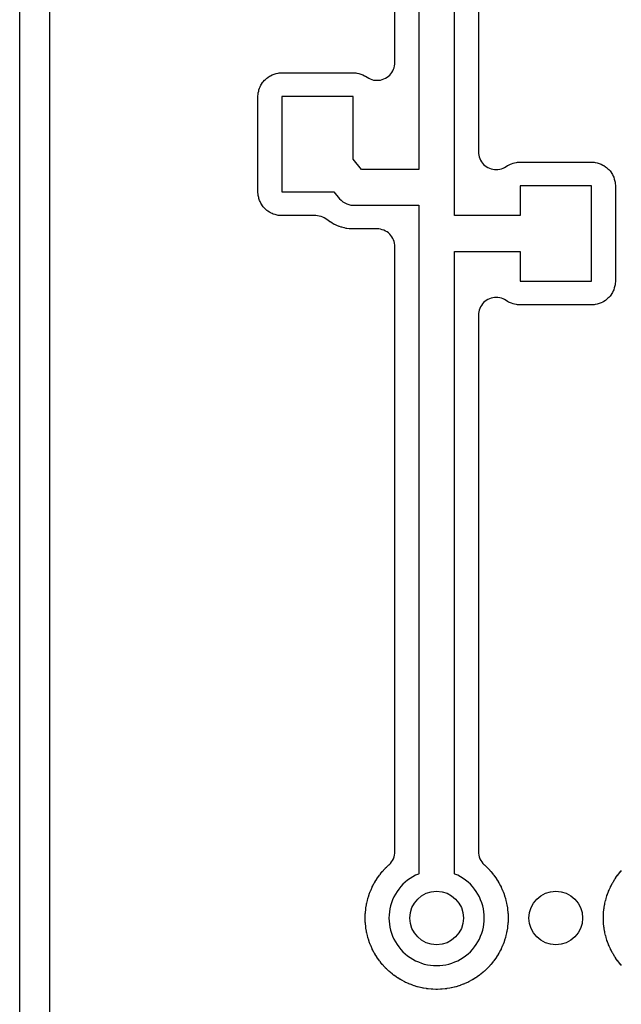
# Model space of a CAD drawing. Header units: millimetres. Extents: x 0 to 81, y 0 to 109.
# Tile 14 of 29: x 0 to 10, y 54 to 71. Entities that reach past the tile are written whole.
import ezdxf

# ---------------------------------------------------------------- set-up
doc = ezdxf.new("R2010")
doc.units = ezdxf.units.MM
for name, color, linetype in [('COPPER_KEEP_ref', 8, 'Continuous'), ('COPPER_REMOVE', 3, 'Continuous'), ('DRILL_0.9', 4, 'Continuous'), ('OUTLINE', 7, 'Continuous')]:
    doc.layers.add(name, color=color, linetype=linetype)

msp = doc.modelspace()

# ---------------------------------------------------------------- linework, layer by layer
at = {"layer": 'COPPER_KEEP_ref'}
for points in [[(0.5, 95.7), (0.5, 10.3)], [(6.7, 72.123), (6.7, 68.1), (5.741, 68.1), (5.6, 68.27), (5.6, 69.323), (4.4, 69.323), (4.4, 67.723), (5.274, 67.723), (5.369, 67.608), (5.395, 67.581), (5.424, 67.557), (5.456, 67.537), (5.49, 67.521), (5.526, 67.509), (5.562, 67.502), (5.6, 67.5), (6.7, 67.5), (6.7, 67.023), (6.7, 56.264), (6.694, 56.262), (6.646, 56.24), (6.6, 56.216), (6.556, 56.188), (6.513, 56.158), (6.473, 56.124), (6.434, 56.089), (6.399, 56.05), (6.365, 56.01), (6.335, 55.967), (6.307, 55.923), (6.283, 55.877), (6.261, 55.829), (6.242, 55.78), (6.227, 55.73), (6.215, 55.679), (6.207, 55.627), (6.202, 55.575), (6.2, 55.523), (6.202, 55.471), (6.207, 55.419), (6.215, 55.367), (6.227, 55.316), (6.242, 55.266), (6.261, 55.217), (6.283, 55.169), (6.307, 55.123), (6.307, 55.123), (6.335, 55.079), (6.365, 55.036), (6.399, 54.996), (6.434, 54.957), (6.473, 54.922), (6.513, 54.888), (6.556, 54.858), (6.6, 54.83), (6.646, 54.806), (6.694, 54.784), (6.743, 54.765), (6.793, 54.75), (6.844, 54.738), (6.896, 54.73), (6.948, 54.725), (7, 54.723), (7.052, 54.725), (7.104, 54.73), (7.156, 54.738), (7.207, 54.75), (7.257, 54.765), (7.306, 54.784), (7.354, 54.806), (7.4, 54.83), (7.444, 54.858), (7.487, 54.888), (7.527, 54.922), (7.566, 54.957), (7.601, 54.996), (7.635, 55.036), (7.665, 55.079), (7.693, 55.123), (7.717, 55.169), (7.739, 55.217), (7.758, 55.266), (7.773, 55.316), (7.785, 55.367), (7.793, 55.419), (7.798, 55.471), (7.8, 55.523), (7.798, 55.575), (7.793, 55.627), (7.785, 55.679), (7.773, 55.73), (7.758, 55.78), (7.739, 55.829), (7.717, 55.877), (7.693, 55.923), (7.665, 55.967), (7.635, 56.01), (7.601, 56.05), (7.566, 56.089), (7.527, 56.124), (7.487, 56.158), (7.444, 56.188), (7.4, 56.216), (7.354, 56.24), (7.306, 56.262), (7.3, 56.264), (7.3, 66.723), (8.4, 66.723), (8.4, 66.223), (9.6, 66.223), (9.6, 67.823), (8.4, 67.823), (8.4, 67.323), (7.3, 67.323), (7.3, 72.362)], [(7.7, 72.105), (7.7, 68.397), (7.701, 68.367), (7.706, 68.338), (7.713, 68.309), (7.723, 68.282), (7.735, 68.255), (7.751, 68.23), (7.768, 68.206), (7.788, 68.184), (7.81, 68.165), (7.833, 68.147), (7.859, 68.132), (7.885, 68.119), (7.913, 68.109), (7.941, 68.102), (7.971, 68.098), (8, 68.097), (8.029, 68.098), (8.059, 68.102), (8.087, 68.109), (8.115, 68.119), (8.141, 68.132), (8.167, 68.147), (8.192, 68.164), (8.209, 68.174), (8.238, 68.188), (8.256, 68.196), (8.287, 68.206), (8.306, 68.211), (8.338, 68.218), (8.358, 68.22), (8.395, 68.223), (8.405, 68.223), (9.595, 68.223), (9.605, 68.223), (9.642, 68.22), (9.662, 68.218), (9.694, 68.211), (9.713, 68.206), (9.744, 68.196), (9.762, 68.188), (9.791, 68.174), (9.808, 68.164), (9.835, 68.146), (9.851, 68.134), (9.875, 68.112), (9.889, 68.098), (9.911, 68.074), (9.923, 68.058), (9.941, 68.031), (9.951, 68.014), (9.965, 67.985), (9.973, 67.967), (9.983, 67.936), (9.988, 67.917), (9.995, 67.885), (9.997, 67.865), (10, 67.828), (10, 67.818), (10, 66.228), (10, 66.218), (9.997, 66.181), (9.995, 66.161), (9.988, 66.129), (9.983, 66.11), (9.973, 66.079), (9.965, 66.061), (9.951, 66.032), (9.941, 66.015), (9.923, 65.988), (9.911, 65.972), (9.889, 65.948), (9.875, 65.934), (9.851, 65.912), (9.835, 65.9), (9.808, 65.882), (9.791, 65.872), (9.762, 65.858), (9.744, 65.85), (9.713, 65.84), (9.694, 65.835), (9.662, 65.828), (9.642, 65.826), (9.605, 65.823), (9.595, 65.823), (8.405, 65.823), (8.395, 65.823), (8.358, 65.826), (8.338, 65.828), (8.306, 65.835), (8.287, 65.84), (8.256, 65.85), (8.238, 65.858), (8.209, 65.872), (8.192, 65.882), (8.167, 65.899), (8.141, 65.914), (8.115, 65.927), (8.087, 65.937), (8.059, 65.944), (8.029, 65.948), (8, 65.949), (7.971, 65.948), (7.941, 65.944), (7.913, 65.937), (7.885, 65.927), (7.859, 65.914), (7.833, 65.899), (7.81, 65.881), (7.81, 65.881), (7.788, 65.862), (7.768, 65.84), (7.751, 65.816), (7.735, 65.791), (7.723, 65.764), (7.713, 65.737), (7.706, 65.708), (7.701, 65.679), (7.7, 65.649), (7.7, 56.641), (7.702, 56.61), (7.707, 56.579), (7.715, 56.548), (7.726, 56.519), (7.74, 56.491), (7.757, 56.465), (7.776, 56.441), (7.799, 56.419), (7.803, 56.415), (7.837, 56.382), (7.841, 56.379), (7.856, 56.364), (7.859, 56.36), (7.892, 56.326), (7.895, 56.322), (7.909, 56.306), (7.912, 56.302), (7.942, 56.266), (7.945, 56.262), (7.958, 56.245), (7.961, 56.241), (7.989, 56.202), (7.992, 56.198), (8.003, 56.181), (8.006, 56.177), (8.031, 56.136), (8.034, 56.132), (8.044, 56.114), (8.047, 56.109), (8.069, 56.068), (8.071, 56.063), (8.081, 56.044), (8.083, 56.04), (8.102, 55.996), (8.104, 55.992), (8.113, 55.972), (8.114, 55.968), (8.131, 55.923), (8.133, 55.919), (8.14, 55.899), (8.141, 55.894), (8.155, 55.849), (8.156, 55.844), (8.162, 55.823), (8.163, 55.818), (8.174, 55.772), (8.175, 55.767), (8.179, 55.747), (8.18, 55.742), (8.187, 55.695), (8.188, 55.69), (8.191, 55.669), (8.191, 55.664), (8.196, 55.617), (8.197, 55.612), (8.198, 55.591), (8.198, 55.586), (8.2, 55.539), (8.2, 55.534), (8.2, 55.512), (8.2, 55.507), (8.198, 55.46), (8.198, 55.455), (8.197, 55.434), (8.196, 55.429), (8.191, 55.382), (8.191, 55.377), (8.188, 55.356), (8.187, 55.351), (8.18, 55.304), (8.179, 55.299), (8.175, 55.279), (8.174, 55.274), (8.163, 55.228), (8.162, 55.223), (8.156, 55.202), (8.155, 55.197), (8.141, 55.152), (8.14, 55.147), (8.133, 55.127), (8.131, 55.123), (8.114, 55.078), (8.113, 55.074), (8.104, 55.054), (8.102, 55.05), (8.083, 55.006), (8.081, 55.002), (8.071, 54.983), (8.069, 54.978), (8.047, 54.937), (8.044, 54.932), (8.034, 54.914), (8.031, 54.91), (8.006, 54.869), (8.003, 54.865), (7.992, 54.848), (7.989, 54.844), (7.961, 54.805), (7.958, 54.801), (7.945, 54.784), (7.942, 54.78), (7.912, 54.744), (7.909, 54.74), (7.895, 54.724), (7.892, 54.72), (7.859, 54.686), (7.856, 54.682), (7.841, 54.667), (7.837, 54.664), (7.803, 54.631), (7.799, 54.628), (7.783, 54.614), (7.779, 54.611), (7.743, 54.581), (7.739, 54.578), (7.722, 54.565), (7.718, 54.562), (7.679, 54.534), (7.675, 54.531), (7.658, 54.52), (7.654, 54.517), (7.613, 54.492), (7.609, 54.489), (7.591, 54.479), (7.586, 54.476), (7.545, 54.454), (7.54, 54.452), (7.521, 54.442), (7.517, 54.44), (7.473, 54.421), (7.469, 54.419), (7.449, 54.41), (7.445, 54.409), (7.4, 54.392), (7.396, 54.39), (7.376, 54.383), (7.371, 54.382), (7.326, 54.368), (7.321, 54.367), (7.3, 54.361), (7.295, 54.36), (7.249, 54.349), (7.244, 54.348), (7.224, 54.344), (7.219, 54.343), (7.172, 54.336), (7.167, 54.335), (7.146, 54.332), (7.141, 54.332), (7.094, 54.327), (7.089, 54.326), (7.068, 54.325), (7.063, 54.325), (7.016, 54.323), (7.011, 54.323), (6.989, 54.323), (6.984, 54.323), (6.937, 54.325), (6.932, 54.325), (6.911, 54.326), (6.906, 54.327), (6.859, 54.332), (6.854, 54.332), (6.833, 54.335), (6.828, 54.336), (6.781, 54.343), (6.776, 54.344), (6.756, 54.348), (6.751, 54.349), (6.705, 54.36), (6.7, 54.361), (6.679, 54.367), (6.674, 54.368), (6.629, 54.382), (6.624, 54.383), (6.604, 54.39), (6.6, 54.392), (6.555, 54.409), (6.551, 54.41), (6.531, 54.419), (6.527, 54.421), (6.483, 54.44), (6.479, 54.442), (6.46, 54.452), (6.455, 54.454), (6.414, 54.476), (6.409, 54.479), (6.391, 54.489), (6.387, 54.492), (6.346, 54.517), (6.342, 54.52), (6.325, 54.531), (6.321, 54.534), (6.282, 54.562), (6.278, 54.565), (6.261, 54.578), (6.257, 54.581), (6.221, 54.611), (6.217, 54.614), (6.201, 54.628), (6.197, 54.631), (6.163, 54.664), (6.159, 54.667), (6.144, 54.682), (6.141, 54.686), (6.108, 54.72), (6.105, 54.724), (6.091, 54.74), (6.088, 54.744), (6.058, 54.78), (6.055, 54.784), (6.042, 54.801), (6.039, 54.805), (6.011, 54.844), (6.008, 54.848), (5.997, 54.865), (5.994, 54.869), (5.969, 54.91), (5.966, 54.914), (5.956, 54.932), (5.953, 54.937), (5.931, 54.978), (5.929, 54.983), (5.919, 55.002), (5.917, 55.006), (5.898, 55.05), (5.896, 55.054), (5.887, 55.074), (5.886, 55.078), (5.869, 55.123), (5.867, 55.127), (5.86, 55.147), (5.859, 55.152), (5.845, 55.197), (5.844, 55.202), (5.838, 55.223), (5.837, 55.228), (5.826, 55.274), (5.825, 55.279), (5.821, 55.299), (5.82, 55.304), (5.813, 55.351), (5.812, 55.356), (5.809, 55.377), (5.809, 55.382), (5.804, 55.429), (5.803, 55.434), (5.802, 55.455), (5.802, 55.46), (5.8, 55.507), (5.8, 55.512), (5.8, 55.534), (5.8, 55.539), (5.802, 55.586), (5.802, 55.591), (5.803, 55.612), (5.804, 55.617), (5.809, 55.664), (5.809, 55.669), (5.812, 55.69), (5.813, 55.695), (5.82, 55.742), (5.821, 55.747), (5.825, 55.767), (5.826, 55.772), (5.837, 55.818), (5.838, 55.823), (5.844, 55.844), (5.845, 55.849), (5.859, 55.894), (5.86, 55.899), (5.867, 55.919), (5.869, 55.923), (5.886, 55.968), (5.887, 55.972), (5.896, 55.992), (5.898, 55.996), (5.917, 56.04), (5.919, 56.044), (5.929, 56.063), (5.931, 56.068), (5.953, 56.109), (5.956, 56.114), (5.966, 56.132), (5.969, 56.136), (5.994, 56.177), (5.997, 56.181), (6.008, 56.198), (6.011, 56.202), (6.039, 56.241), (6.042, 56.245), (6.055, 56.262), (6.058, 56.266), (6.088, 56.302), (6.091, 56.306), (6.105, 56.322), (6.108, 56.326), (6.141, 56.36), (6.144, 56.364), (6.159, 56.379), (6.163, 56.382), (6.197, 56.415), (6.201, 56.419), (6.224, 56.441), (6.243, 56.465), (6.26, 56.491), (6.274, 56.519), (6.285, 56.548), (6.293, 56.579), (6.298, 56.61), (6.3, 56.641), (6.3, 66.8), (6.299, 66.829), (6.294, 66.859), (6.287, 66.887), (6.277, 66.915), (6.265, 66.941), (6.249, 66.967), (6.232, 66.99), (6.212, 67.012), (6.19, 67.032), (6.167, 67.049), (6.141, 67.065), (6.115, 67.077), (6.087, 67.087), (6.059, 67.094), (6.029, 67.099), (6, 67.1), (5.602, 67.1), (5.598, 67.1), (5.577, 67.101), (5.573, 67.101), (5.542, 67.103), (5.533, 67.104), (5.492, 67.109), (5.483, 67.11), (5.455, 67.116), (5.446, 67.118), (5.407, 67.128), (5.398, 67.13), (5.371, 67.139), (5.362, 67.142), (5.324, 67.157), (5.315, 67.161), (5.29, 67.173), (5.282, 67.177), (5.246, 67.197), (5.238, 67.202), (5.214, 67.217), (5.206, 67.222), (5.173, 67.246), (5.166, 67.252), (5.162, 67.254), (5.139, 67.272), (5.113, 67.287), (5.087, 67.3), (5.059, 67.31), (5.03, 67.317), (5.001, 67.322), (4.971, 67.323), (4.405, 67.323), (4.395, 67.323), (4.358, 67.326), (4.338, 67.328), (4.306, 67.335), (4.287, 67.34), (4.256, 67.35), (4.238, 67.358), (4.209, 67.372), (4.192, 67.382), (4.165, 67.4), (4.149, 67.412), (4.125, 67.434), (4.111, 67.448), (4.089, 67.472), (4.077, 67.488), (4.059, 67.515), (4.049, 67.532), (4.035, 67.561), (4.027, 67.579), (4.017, 67.61), (4.012, 67.629), (4.005, 67.661), (4.003, 67.681), (4, 67.718), (4, 67.728), (4, 69.318), (4, 69.328), (4.003, 69.365), (4.005, 69.385), (4.012, 69.417), (4.017, 69.436), (4.027, 69.467), (4.035, 69.485), (4.049, 69.514), (4.059, 69.531), (4.077, 69.558), (4.089, 69.574), (4.111, 69.598), (4.125, 69.612), (4.149, 69.634), (4.165, 69.646), (4.192, 69.664), (4.209, 69.674), (4.238, 69.688), (4.256, 69.696), (4.287, 69.706), (4.306, 69.711), (4.338, 69.718), (4.358, 69.72), (4.395, 69.723), (4.405, 69.723), (5.595, 69.723), (5.605, 69.723), (5.642, 69.72), (5.662, 69.718), (5.694, 69.711), (5.713, 69.706), (5.744, 69.696), (5.762, 69.688), (5.791, 69.674), (5.808, 69.664), (5.833, 69.647), (5.859, 69.632), (5.885, 69.619), (5.913, 69.609), (5.941, 69.602), (5.971, 69.598), (6, 69.597), (6.029, 69.598), (6.059, 69.602), (6.087, 69.609), (6.115, 69.619), (6.141, 69.632), (6.167, 69.647), (6.19, 69.665), (6.212, 69.684), (6.232, 69.706), (6.249, 69.73), (6.265, 69.755), (6.277, 69.782), (6.287, 69.809), (6.294, 69.838), (6.299, 69.867), (6.3, 69.897), (6.3, 71.58)], [(10.105, 54.724), (10.091, 54.74), (10.088, 54.744), (10.058, 54.78), (10.055, 54.784), (10.042, 54.801), (10.039, 54.805), (10.011, 54.844), (10.008, 54.848), (9.997, 54.865), (9.994, 54.869), (9.969, 54.91), (9.966, 54.914), (9.956, 54.932), (9.953, 54.937), (9.931, 54.978), (9.929, 54.983), (9.919, 55.002), (9.917, 55.006), (9.898, 55.05), (9.896, 55.054), (9.887, 55.074), (9.886, 55.078), (9.869, 55.123), (9.867, 55.127), (9.86, 55.147), (9.859, 55.152), (9.845, 55.197), (9.844, 55.202), (9.838, 55.223), (9.837, 55.228), (9.826, 55.274), (9.825, 55.279), (9.821, 55.299), (9.82, 55.304), (9.813, 55.351), (9.812, 55.356), (9.809, 55.377), (9.809, 55.382), (9.804, 55.429), (9.803, 55.434), (9.802, 55.455), (9.802, 55.46), (9.8, 55.507), (9.8, 55.512), (9.8, 55.534), (9.8, 55.539), (9.802, 55.586), (9.802, 55.591), (9.803, 55.612), (9.804, 55.617), (9.809, 55.664), (9.809, 55.669), (9.812, 55.69), (9.813, 55.695), (9.82, 55.742), (9.821, 55.747), (9.825, 55.767), (9.826, 55.772), (9.837, 55.818), (9.838, 55.823), (9.844, 55.844), (9.845, 55.849), (9.859, 55.894), (9.86, 55.899), (9.867, 55.919), (9.869, 55.923), (9.886, 55.968), (9.887, 55.972), (9.896, 55.992), (9.898, 55.996), (9.917, 56.04), (9.919, 56.044), (9.929, 56.063), (9.931, 56.068), (9.953, 56.109), (9.956, 56.114), (9.966, 56.132), (9.969, 56.136), (9.994, 56.177), (9.997, 56.181), (10.008, 56.198), (10.011, 56.202), (10.039, 56.241), (10.042, 56.245), (10.055, 56.262), (10.058, 56.266), (10.088, 56.302), (10.091, 56.306), (10.105, 56.322)]]:
    msp.add_lwpolyline(points, dxfattribs=at)
at = {"layer": 'COPPER_REMOVE'}
for points in [[(62.26, 0), (18.74, 0), (18.74, 4.3), (18.676, 5.113), (18.485, 5.907), (18.173, 6.661), (17.747, 7.356), (17.217, 7.977), (16.596, 8.507), (15.901, 8.933), (15.147, 9.245), (14.354, 9.436), (13.54, 9.5), (0, 9.5), (0, 96.5)], [(0.5, 95.7), (0.5, 10.3)], [(6.7, 72.123), (6.7, 68.1), (5.741, 68.1), (5.6, 68.27), (5.6, 69.323), (4.4, 69.323), (4.4, 67.723), (5.274, 67.723), (5.369, 67.608), (5.395, 67.581), (5.424, 67.557), (5.456, 67.537), (5.49, 67.521), (5.526, 67.509), (5.562, 67.502), (5.6, 67.5), (6.7, 67.5), (6.7, 67.023), (6.7, 56.264), (6.694, 56.262), (6.646, 56.24), (6.6, 56.216), (6.556, 56.188), (6.513, 56.158), (6.473, 56.124), (6.434, 56.089), (6.399, 56.05), (6.365, 56.01), (6.335, 55.967), (6.307, 55.923), (6.283, 55.877), (6.261, 55.829), (6.242, 55.78), (6.227, 55.73), (6.215, 55.679), (6.207, 55.627), (6.202, 55.575), (6.2, 55.523), (6.202, 55.471), (6.207, 55.419), (6.215, 55.367), (6.227, 55.316), (6.242, 55.266), (6.261, 55.217), (6.283, 55.169), (6.307, 55.123), (6.307, 55.123), (6.335, 55.079), (6.365, 55.036), (6.399, 54.996), (6.434, 54.957), (6.473, 54.922), (6.513, 54.888), (6.556, 54.858), (6.6, 54.83), (6.646, 54.806), (6.694, 54.784), (6.743, 54.765), (6.793, 54.75), (6.844, 54.738), (6.896, 54.73), (6.948, 54.725), (7, 54.723), (7.052, 54.725), (7.104, 54.73), (7.156, 54.738), (7.207, 54.75), (7.257, 54.765), (7.306, 54.784), (7.354, 54.806), (7.4, 54.83), (7.444, 54.858), (7.487, 54.888), (7.527, 54.922), (7.566, 54.957), (7.601, 54.996), (7.635, 55.036), (7.665, 55.079), (7.693, 55.123), (7.717, 55.169), (7.739, 55.217), (7.758, 55.266), (7.773, 55.316), (7.785, 55.367), (7.793, 55.419), (7.798, 55.471), (7.8, 55.523), (7.798, 55.575), (7.793, 55.627), (7.785, 55.679), (7.773, 55.73), (7.758, 55.78), (7.739, 55.829), (7.717, 55.877), (7.693, 55.923), (7.665, 55.967), (7.635, 56.01), (7.601, 56.05), (7.566, 56.089), (7.527, 56.124), (7.487, 56.158), (7.444, 56.188), (7.4, 56.216), (7.354, 56.24), (7.306, 56.262), (7.3, 56.264), (7.3, 66.723), (8.4, 66.723), (8.4, 66.223), (9.6, 66.223), (9.6, 67.823), (8.4, 67.823), (8.4, 67.323), (7.3, 67.323), (7.3, 72.362)], [(7.7, 72.105), (7.7, 68.397), (7.701, 68.367), (7.706, 68.338), (7.713, 68.309), (7.723, 68.282), (7.735, 68.255), (7.751, 68.23), (7.768, 68.206), (7.788, 68.184), (7.81, 68.165), (7.833, 68.147), (7.859, 68.132), (7.885, 68.119), (7.913, 68.109), (7.941, 68.102), (7.971, 68.098), (8, 68.097), (8.029, 68.098), (8.059, 68.102), (8.087, 68.109), (8.115, 68.119), (8.141, 68.132), (8.167, 68.147), (8.192, 68.164), (8.209, 68.174), (8.238, 68.188), (8.256, 68.196), (8.287, 68.206), (8.306, 68.211), (8.338, 68.218), (8.358, 68.22), (8.395, 68.223), (8.405, 68.223), (9.595, 68.223), (9.605, 68.223), (9.642, 68.22), (9.662, 68.218), (9.694, 68.211), (9.713, 68.206), (9.744, 68.196), (9.762, 68.188), (9.791, 68.174), (9.808, 68.164), (9.835, 68.146), (9.851, 68.134), (9.875, 68.112), (9.889, 68.098), (9.911, 68.074), (9.923, 68.058), (9.941, 68.031), (9.951, 68.014), (9.965, 67.985), (9.973, 67.967), (9.983, 67.936), (9.988, 67.917), (9.995, 67.885), (9.997, 67.865), (10, 67.828), (10, 67.818), (10, 66.228), (10, 66.218), (9.997, 66.181), (9.995, 66.161), (9.988, 66.129), (9.983, 66.11), (9.973, 66.079), (9.965, 66.061), (9.951, 66.032), (9.941, 66.015), (9.923, 65.988), (9.911, 65.972), (9.889, 65.948), (9.875, 65.934), (9.851, 65.912), (9.835, 65.9), (9.808, 65.882), (9.791, 65.872), (9.762, 65.858), (9.744, 65.85), (9.713, 65.84), (9.694, 65.835), (9.662, 65.828), (9.642, 65.826), (9.605, 65.823), (9.595, 65.823), (8.405, 65.823), (8.395, 65.823), (8.358, 65.826), (8.338, 65.828), (8.306, 65.835), (8.287, 65.84), (8.256, 65.85), (8.238, 65.858), (8.209, 65.872), (8.192, 65.882), (8.167, 65.899), (8.141, 65.914), (8.115, 65.927), (8.087, 65.937), (8.059, 65.944), (8.029, 65.948), (8, 65.949), (7.971, 65.948), (7.941, 65.944), (7.913, 65.937), (7.885, 65.927), (7.859, 65.914), (7.833, 65.899), (7.81, 65.881), (7.81, 65.881), (7.788, 65.862), (7.768, 65.84), (7.751, 65.816), (7.735, 65.791), (7.723, 65.764), (7.713, 65.737), (7.706, 65.708), (7.701, 65.679), (7.7, 65.649), (7.7, 56.641), (7.702, 56.61), (7.707, 56.579), (7.715, 56.548), (7.726, 56.519), (7.74, 56.491), (7.757, 56.465), (7.776, 56.441), (7.799, 56.419), (7.803, 56.415), (7.837, 56.382), (7.841, 56.379), (7.856, 56.364), (7.859, 56.36), (7.892, 56.326), (7.895, 56.322), (7.909, 56.306), (7.912, 56.302), (7.942, 56.266), (7.945, 56.262), (7.958, 56.245), (7.961, 56.241), (7.989, 56.202), (7.992, 56.198), (8.003, 56.181), (8.006, 56.177), (8.031, 56.136), (8.034, 56.132), (8.044, 56.114), (8.047, 56.109), (8.069, 56.068), (8.071, 56.063), (8.081, 56.044), (8.083, 56.04), (8.102, 55.996), (8.104, 55.992), (8.113, 55.972), (8.114, 55.968), (8.131, 55.923), (8.133, 55.919), (8.14, 55.899), (8.141, 55.894), (8.155, 55.849), (8.156, 55.844), (8.162, 55.823), (8.163, 55.818), (8.174, 55.772), (8.175, 55.767), (8.179, 55.747), (8.18, 55.742), (8.187, 55.695), (8.188, 55.69), (8.191, 55.669), (8.191, 55.664), (8.196, 55.617), (8.197, 55.612), (8.198, 55.591), (8.198, 55.586), (8.2, 55.539), (8.2, 55.534), (8.2, 55.512), (8.2, 55.507), (8.198, 55.46), (8.198, 55.455), (8.197, 55.434), (8.196, 55.429), (8.191, 55.382), (8.191, 55.377), (8.188, 55.356), (8.187, 55.351), (8.18, 55.304), (8.179, 55.299), (8.175, 55.279), (8.174, 55.274), (8.163, 55.228), (8.162, 55.223), (8.156, 55.202), (8.155, 55.197), (8.141, 55.152), (8.14, 55.147), (8.133, 55.127), (8.131, 55.123), (8.114, 55.078), (8.113, 55.074), (8.104, 55.054), (8.102, 55.05), (8.083, 55.006), (8.081, 55.002), (8.071, 54.983), (8.069, 54.978), (8.047, 54.937), (8.044, 54.932), (8.034, 54.914), (8.031, 54.91), (8.006, 54.869), (8.003, 54.865), (7.992, 54.848), (7.989, 54.844), (7.961, 54.805), (7.958, 54.801), (7.945, 54.784), (7.942, 54.78), (7.912, 54.744), (7.909, 54.74), (7.895, 54.724), (7.892, 54.72), (7.859, 54.686), (7.856, 54.682), (7.841, 54.667), (7.837, 54.664), (7.803, 54.631), (7.799, 54.628), (7.783, 54.614), (7.779, 54.611), (7.743, 54.581), (7.739, 54.578), (7.722, 54.565), (7.718, 54.562), (7.679, 54.534), (7.675, 54.531), (7.658, 54.52), (7.654, 54.517), (7.613, 54.492), (7.609, 54.489), (7.591, 54.479), (7.586, 54.476), (7.545, 54.454), (7.54, 54.452), (7.521, 54.442), (7.517, 54.44), (7.473, 54.421), (7.469, 54.419), (7.449, 54.41), (7.445, 54.409), (7.4, 54.392), (7.396, 54.39), (7.376, 54.383), (7.371, 54.382), (7.326, 54.368), (7.321, 54.367), (7.3, 54.361), (7.295, 54.36), (7.249, 54.349), (7.244, 54.348), (7.224, 54.344), (7.219, 54.343), (7.172, 54.336), (7.167, 54.335), (7.146, 54.332), (7.141, 54.332), (7.094, 54.327), (7.089, 54.326), (7.068, 54.325), (7.063, 54.325), (7.016, 54.323), (7.011, 54.323), (6.989, 54.323), (6.984, 54.323), (6.937, 54.325), (6.932, 54.325), (6.911, 54.326), (6.906, 54.327), (6.859, 54.332), (6.854, 54.332), (6.833, 54.335), (6.828, 54.336), (6.781, 54.343), (6.776, 54.344), (6.756, 54.348), (6.751, 54.349), (6.705, 54.36), (6.7, 54.361), (6.679, 54.367), (6.674, 54.368), (6.629, 54.382), (6.624, 54.383), (6.604, 54.39), (6.6, 54.392), (6.555, 54.409), (6.551, 54.41), (6.531, 54.419), (6.527, 54.421), (6.483, 54.44), (6.479, 54.442), (6.46, 54.452), (6.455, 54.454), (6.414, 54.476), (6.409, 54.479), (6.391, 54.489), (6.387, 54.492), (6.346, 54.517), (6.342, 54.52), (6.325, 54.531), (6.321, 54.534), (6.282, 54.562), (6.278, 54.565), (6.261, 54.578), (6.257, 54.581), (6.221, 54.611), (6.217, 54.614), (6.201, 54.628), (6.197, 54.631), (6.163, 54.664), (6.159, 54.667), (6.144, 54.682), (6.141, 54.686), (6.108, 54.72), (6.105, 54.724), (6.091, 54.74), (6.088, 54.744), (6.058, 54.78), (6.055, 54.784), (6.042, 54.801), (6.039, 54.805), (6.011, 54.844), (6.008, 54.848), (5.997, 54.865), (5.994, 54.869), (5.969, 54.91), (5.966, 54.914), (5.956, 54.932), (5.953, 54.937), (5.931, 54.978), (5.929, 54.983), (5.919, 55.002), (5.917, 55.006), (5.898, 55.05), (5.896, 55.054), (5.887, 55.074), (5.886, 55.078), (5.869, 55.123), (5.867, 55.127), (5.86, 55.147), (5.859, 55.152), (5.845, 55.197), (5.844, 55.202), (5.838, 55.223), (5.837, 55.228), (5.826, 55.274), (5.825, 55.279), (5.821, 55.299), (5.82, 55.304), (5.813, 55.351), (5.812, 55.356), (5.809, 55.377), (5.809, 55.382), (5.804, 55.429), (5.803, 55.434), (5.802, 55.455), (5.802, 55.46), (5.8, 55.507), (5.8, 55.512), (5.8, 55.534), (5.8, 55.539), (5.802, 55.586), (5.802, 55.591), (5.803, 55.612), (5.804, 55.617), (5.809, 55.664), (5.809, 55.669), (5.812, 55.69), (5.813, 55.695), (5.82, 55.742), (5.821, 55.747), (5.825, 55.767), (5.826, 55.772), (5.837, 55.818), (5.838, 55.823), (5.844, 55.844), (5.845, 55.849), (5.859, 55.894), (5.86, 55.899), (5.867, 55.919), (5.869, 55.923), (5.886, 55.968), (5.887, 55.972), (5.896, 55.992), (5.898, 55.996), (5.917, 56.04), (5.919, 56.044), (5.929, 56.063), (5.931, 56.068), (5.953, 56.109), (5.956, 56.114), (5.966, 56.132), (5.969, 56.136), (5.994, 56.177), (5.997, 56.181), (6.008, 56.198), (6.011, 56.202), (6.039, 56.241), (6.042, 56.245), (6.055, 56.262), (6.058, 56.266), (6.088, 56.302), (6.091, 56.306), (6.105, 56.322), (6.108, 56.326), (6.141, 56.36), (6.144, 56.364), (6.159, 56.379), (6.163, 56.382), (6.197, 56.415), (6.201, 56.419), (6.224, 56.441), (6.243, 56.465), (6.26, 56.491), (6.274, 56.519), (6.285, 56.548), (6.293, 56.579), (6.298, 56.61), (6.3, 56.641), (6.3, 66.8), (6.299, 66.829), (6.294, 66.859), (6.287, 66.887), (6.277, 66.915), (6.265, 66.941), (6.249, 66.967), (6.232, 66.99), (6.212, 67.012), (6.19, 67.032), (6.167, 67.049), (6.141, 67.065), (6.115, 67.077), (6.087, 67.087), (6.059, 67.094), (6.029, 67.099), (6, 67.1), (5.602, 67.1), (5.598, 67.1), (5.577, 67.101), (5.573, 67.101), (5.542, 67.103), (5.533, 67.104), (5.492, 67.109), (5.483, 67.11), (5.455, 67.116), (5.446, 67.118), (5.407, 67.128), (5.398, 67.13), (5.371, 67.139), (5.362, 67.142), (5.324, 67.157), (5.315, 67.161), (5.29, 67.173), (5.282, 67.177), (5.246, 67.197), (5.238, 67.202), (5.214, 67.217), (5.206, 67.222), (5.173, 67.246), (5.166, 67.252), (5.162, 67.254), (5.139, 67.272), (5.113, 67.287), (5.087, 67.3), (5.059, 67.31), (5.03, 67.317), (5.001, 67.322), (4.971, 67.323), (4.405, 67.323), (4.395, 67.323), (4.358, 67.326), (4.338, 67.328), (4.306, 67.335), (4.287, 67.34), (4.256, 67.35), (4.238, 67.358), (4.209, 67.372), (4.192, 67.382), (4.165, 67.4), (4.149, 67.412), (4.125, 67.434), (4.111, 67.448), (4.089, 67.472), (4.077, 67.488), (4.059, 67.515), (4.049, 67.532), (4.035, 67.561), (4.027, 67.579), (4.017, 67.61), (4.012, 67.629), (4.005, 67.661), (4.003, 67.681), (4, 67.718), (4, 67.728), (4, 69.318), (4, 69.328), (4.003, 69.365), (4.005, 69.385), (4.012, 69.417), (4.017, 69.436), (4.027, 69.467), (4.035, 69.485), (4.049, 69.514), (4.059, 69.531), (4.077, 69.558), (4.089, 69.574), (4.111, 69.598), (4.125, 69.612), (4.149, 69.634), (4.165, 69.646), (4.192, 69.664), (4.209, 69.674), (4.238, 69.688), (4.256, 69.696), (4.287, 69.706), (4.306, 69.711), (4.338, 69.718), (4.358, 69.72), (4.395, 69.723), (4.405, 69.723), (5.595, 69.723), (5.605, 69.723), (5.642, 69.72), (5.662, 69.718), (5.694, 69.711), (5.713, 69.706), (5.744, 69.696), (5.762, 69.688), (5.791, 69.674), (5.808, 69.664), (5.833, 69.647), (5.859, 69.632), (5.885, 69.619), (5.913, 69.609), (5.941, 69.602), (5.971, 69.598), (6, 69.597), (6.029, 69.598), (6.059, 69.602), (6.087, 69.609), (6.115, 69.619), (6.141, 69.632), (6.167, 69.647), (6.19, 69.665), (6.212, 69.684), (6.232, 69.706), (6.249, 69.73), (6.265, 69.755), (6.277, 69.782), (6.287, 69.809), (6.294, 69.838), (6.299, 69.867), (6.3, 69.897), (6.3, 71.58)], [(10.105, 54.724), (10.091, 54.74), (10.088, 54.744), (10.058, 54.78), (10.055, 54.784), (10.042, 54.801), (10.039, 54.805), (10.011, 54.844), (10.008, 54.848), (9.997, 54.865), (9.994, 54.869), (9.969, 54.91), (9.966, 54.914), (9.956, 54.932), (9.953, 54.937), (9.931, 54.978), (9.929, 54.983), (9.919, 55.002), (9.917, 55.006), (9.898, 55.05), (9.896, 55.054), (9.887, 55.074), (9.886, 55.078), (9.869, 55.123), (9.867, 55.127), (9.86, 55.147), (9.859, 55.152), (9.845, 55.197), (9.844, 55.202), (9.838, 55.223), (9.837, 55.228), (9.826, 55.274), (9.825, 55.279), (9.821, 55.299), (9.82, 55.304), (9.813, 55.351), (9.812, 55.356), (9.809, 55.377), (9.809, 55.382), (9.804, 55.429), (9.803, 55.434), (9.802, 55.455), (9.802, 55.46), (9.8, 55.507), (9.8, 55.512), (9.8, 55.534), (9.8, 55.539), (9.802, 55.586), (9.802, 55.591), (9.803, 55.612), (9.804, 55.617), (9.809, 55.664), (9.809, 55.669), (9.812, 55.69), (9.813, 55.695), (9.82, 55.742), (9.821, 55.747), (9.825, 55.767), (9.826, 55.772), (9.837, 55.818), (9.838, 55.823), (9.844, 55.844), (9.845, 55.849), (9.859, 55.894), (9.86, 55.899), (9.867, 55.919), (9.869, 55.923), (9.886, 55.968), (9.887, 55.972), (9.896, 55.992), (9.898, 55.996), (9.917, 56.04), (9.919, 56.044), (9.929, 56.063), (9.931, 56.068), (9.953, 56.109), (9.956, 56.114), (9.966, 56.132), (9.969, 56.136), (9.994, 56.177), (9.997, 56.181), (10.008, 56.198), (10.011, 56.202), (10.039, 56.241), (10.042, 56.245), (10.055, 56.262), (10.058, 56.266), (10.088, 56.302), (10.091, 56.306), (10.105, 56.322)]]:
    msp.add_lwpolyline(points, dxfattribs=at)
at = {"layer": 'DRILL_0.9'}
for centre in [(7, 55.523), (9, 55.523)]:
    msp.add_circle(centre, 0.45, dxfattribs=at)
at = {"layer": 'OUTLINE'}
msp.add_lwpolyline([(62.26, 0), (18.74, 0), (18.74, 4.3), (18.676, 5.113), (18.485, 5.907), (18.173, 6.661), (17.747, 7.356), (17.217, 7.977), (16.596, 8.507), (15.901, 8.933), (15.147, 9.245), (14.354, 9.436), (13.54, 9.5), (0, 9.5), (0, 96.5)], dxfattribs=at)

doc.saveas('drawing.dxf')
